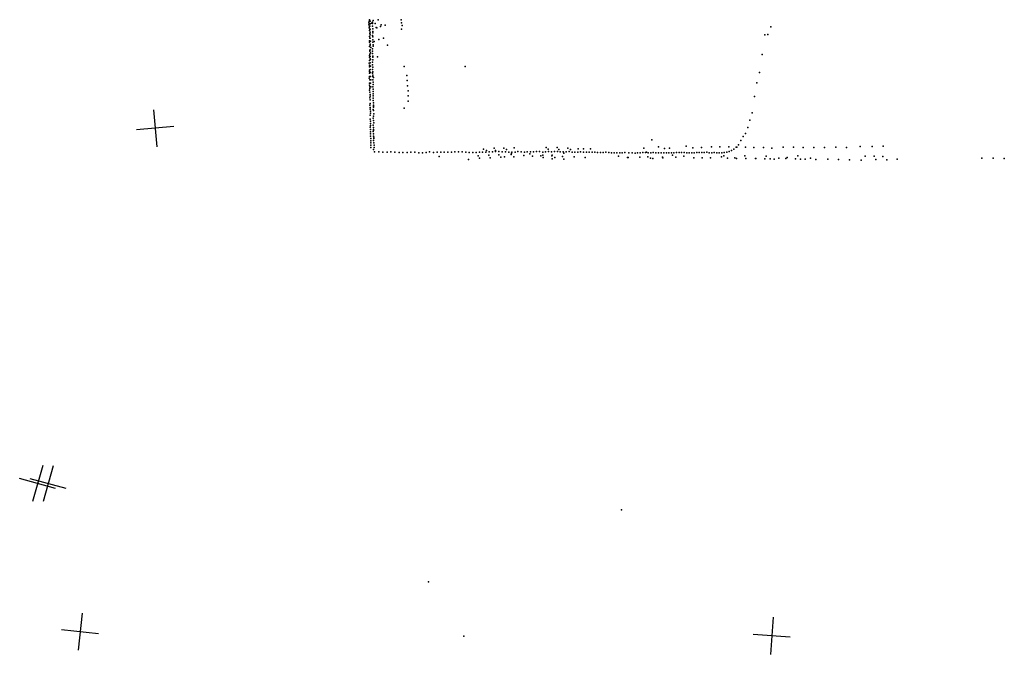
# Model space of a CAD drawing. Header units: millimetres. Extents: x -28060 to 102568, y -43892 to 51757.
# Tile 4 of 25: x 559 to 11129, y -15151 to -8332. Entities that reach past the tile are written whole.
import ezdxf

# ---------------------------------------------------------------- set-up
doc = ezdxf.new("R2010")
doc.units = ezdxf.units.MM
doc.layers.add('P', color=9, linetype='Continuous')
doc.layers.add('PANOS', color=10, linetype='Continuous')

msp = doc.modelspace()

# ---------------------------------------------------------------- linework, layer by layer
at = {"layer": 'P'}
for p in [(4313, -8346), (4316, -8332), (4322, -8348), (4353, -8342), (4406, -8335), (4653, -8334), (4307, -8386), (4309, -8358), (4312, -8374), (4312, -8419), (4313, -8404), (4315, -8450), (4318, -8400), (4319, -8403), (4319, -8438), (4320, -8375), (4320, -8434), (4335, -8369), (4347, -8374), (4348, -8359), (4348, -8402), (4349, -8431), (4376, -8372), (4385, -8415), (4393, -8420), (4431, -8406), (4438, -8386), (4482, -8391), (4658, -8366), (4659, -8433), (4666, -8396), (8623, -8409), (4315, -8511), (4315, -8558), (4318, -8529), (4319, -8482), (4320, -8465), (4320, -8496), (4320, -8532), (4347, -8503), (4349, -8474), (4349, -8516), (4350, -8547), (4352, -8458), (4414, -8544), (4463, -8531), (8558, -8496), (8590, -8493), (4316, -8573), (4316, -8621), (4319, -8659), (4320, -8595), (4320, -8607), (4320, -8656), (4324, -8563), (4329, -8632), (4346, -8644), (4351, -8575), (4353, -8601), (4353, -8615), (4363, -8565), (4506, -8606), (4314, -8718), (4314, -8735), (4315, -8769), (4317, -8670), (4319, -8704), (4320, -8726), (4320, -8754), (4324, -8690), (4324, -8759), (4347, -8670), (4347, -8697), (4349, -8723), (4350, -8763), (4351, -8736), (4399, -8733), (8528, -8705), (4312, -8801), (4315, -8820), (4315, -8837), (4316, -8873), (4322, -8796), (4323, -8868), (4326, -8830), (4346, -8790), (4346, -8816), (4346, -8867), (4351, -8841), (4688, -8834), (5340, -8834), (4312, -8959), (4315, -8907), (4316, -8890), (4316, -8944), (4317, -8980), (4324, -8900), (4324, -8942), (4328, -8977), (4345, -8905), (4349, -8930), (4351, -8891), (4351, -8942), (4351, -8979), (4356, -8953), (4714, -8933), (8500, -8899), (4314, -9015), (4315, -9034), (4317, -9054), (4318, -9073), (4324, -9015), (4329, -9054), (4350, -9055), (4353, -9004), (4353, -9078), (4354, -9029), (4718, -8985), (4721, -9042), (8473, -9012), (4315, -9091), (4317, -9112), (4319, -9171), (4321, -9153), (4321, -9193), (4323, -9136), (4353, -9128), (4354, -9102), (4354, -9152), (4354, -9176), (4729, -9096), (4731, -9152), (8447, -9159), (4319, -9252), (4321, -9233), (4321, -9274), (4323, -9295), (4353, -9297), (4355, -9201), (4356, -9225), (4356, -9273), (4357, -9249), (4358, -9261), (4686, -9281), (4730, -9209), (4321, -9400), (4323, -9359), (4324, -9316), (4325, -9338), (4354, -9392), (4357, -9309), (4357, -9369), (4362, -9345), (8424, -9332), (4323, -9488), (4324, -9424), (4325, -9446), (4325, -9469), (4353, -9464), (4356, -9416), (4356, -9511), (4357, -9489), (4361, -9440), (8375, -9492), (8399, -9413), (4324, -9513), (4324, -9536), (4324, -9558), (4325, -9582), (4329, -9610), (4354, -9535), (4356, -9523), (4358, -9559), (4359, -9583), (4360, -9595), (4360, -9607), (8324, -9586), (8351, -9556), (4328, -9705), (4329, -9657), (4329, -9681), (4330, -9634), (4356, -9630), (4362, -9655), (4364, -9679), (4364, -9704), (5539, -9723), (5653, -9713), (5756, -9712), (5867, -9709), (6210, -9705), (6330, -9705), (6442, -9713), (6556, -9721), (6612, -9719), (6687, -9718), (7260, -9713), (7345, -9623), (7417, -9698), (7480, -9715), (7536, -9713), (7714, -9690), (7786, -9710), (7879, -9707), (7985, -9698), (8074, -9699), (8171, -9697), (8225, -9724), (8250, -9701), (8256, -9702), (8276, -9675), (8299, -9630), (8349, -9703), (8440, -9706), (8543, -9706), (8633, -9712), (8756, -9703), (8866, -9701), (8969, -9705), (9083, -9705), (9198, -9704), (9319, -9702), (9434, -9705), (9582, -9695), (9709, -9694), (9829, -9692), (4359, -9727), (4367, -9751), (4413, -9753), (4459, -9756), (4503, -9755), (4544, -9752), (4588, -9755), (4633, -9758), (4674, -9758), (4718, -9759), (4758, -9757), (4800, -9757), (4845, -9763), (4884, -9761), (4924, -9760), (4959, -9753), (5002, -9759), (5040, -9755), (5064, -9801), (5079, -9755), (5116, -9754), (5156, -9755), (5194, -9755), (5231, -9751), (5270, -9753), (5308, -9753), (5347, -9756), (5386, -9760), (5422, -9758), (5460, -9758), (5481, -9796), (5495, -9756), (5497, -9821), (5529, -9755), (5565, -9756), (5570, -9736), (5595, -9787), (5598, -9752), (5609, -9815), (5634, -9753), (5667, -9739), (5668, -9750), (5703, -9750), (5704, -9784), (5724, -9809), (5739, -9752), (5765, -9806), (5774, -9753), (5785, -9728), (5809, -9755), (5835, -9781), (5840, -9766), (5844, -9757), (5863, -9804), (5878, -9756), (5908, -9750), (5943, -9753), (5970, -9793), (5977, -9755), (6008, -9751), (6037, -9774), (6042, -9753), (6063, -9800), (6075, -9752), (6106, -9749), (6138, -9747), (6153, -9794), (6174, -9755), (6175, -9789), (6177, -9813), (6204, -9751), (6232, -9725), (6235, -9748), (6268, -9752), (6273, -9795), (6277, -9786), (6277, -9826), (6299, -9750), (6303, -9814), (6331, -9749), (6348, -9727), (6363, -9751), (6388, -9803), (6395, -9753), (6401, -9829), (6402, -9767), (6426, -9751), (6457, -9750), (6472, -9727), (6490, -9754), (6511, -9807), (6520, -9754), (6551, -9755), (6580, -9751), (6613, -9756), (6629, -9812), (6643, -9757), (6672, -9755), (6703, -9756), (6733, -9757), (6763, -9758), (6793, -9758), (6823, -9760), (6851, -9756), (6882, -9758), (6912, -9762), (6941, -9761), (6971, -9764), (6988, -9797), (7000, -9764), (7028, -9761), (7057, -9760), (7085, -9814), (7090, -9813), (7097, -9764), (7135, -9761), (7165, -9765), (7193, -9764), (7218, -9809), (7221, -9763), (7248, -9759), (7277, -9760), (7287, -9754), (7301, -9805), (7306, -9762), (7331, -9820), (7334, -9762), (7356, -9822), (7361, -9759), (7389, -9762), (7417, -9762), (7445, -9763), (7459, -9808), (7463, -9818), (7473, -9761), (7501, -9763), (7528, -9762), (7556, -9762), (7566, -9788), (7583, -9762), (7604, -9811), (7610, -9760), (7637, -9759), (7664, -9758), (7687, -9798), (7691, -9759), (7720, -9764), (7746, -9761), (7773, -9761), (7795, -9815), (7800, -9761), (7827, -9758), (7855, -9760), (7882, -9760), (7886, -9815), (7908, -9758), (7935, -9757), (7962, -9762), (7976, -9817), (7989, -9761), (8015, -9760), (8042, -9763), (8069, -9764), (8093, -9807), (8095, -9762), (8118, -9794), (8122, -9760), (8149, -9757), (8159, -9821), (8174, -9750), (8200, -9739), (8235, -9818), (8254, -9823), (8344, -9795), (8355, -9822), (8457, -9825), (8460, -9822), (8557, -9827), (8573, -9799), (8615, -9827), (8707, -9819), (8783, -9824), (8799, -9813), (8886, -9827), (8914, -9794), (9047, -9819), (9636, -9797), (9733, -9799), (9826, -9803), (10889, -9820), (11011, -9821), (11129, -9824), (5377, -9836), (8657, -9830), (8942, -9831), (8993, -9832), (9107, -9834), (9236, -9830), (9350, -9835), (9468, -9839), (9592, -9841), (9749, -9833), (9869, -9837), (9978, -9832), (7020, -13597), (4949, -14372), (5327, -14957)]:
    msp.add_point(p, dxfattribs=at)
at = {"layer": 'PANOS'}
for points in [[(1997, -9299), (2032, -9697)], [(2214, -9481), (1815, -9515)], [(807, -13123), (696, -13508)], [(918, -13124), (813, -13510)], [(944, -13371), (559, -13260)], [(1059, -13370), (672, -13265)], [(1229, -14710), (1186, -15108)], [(8647, -14752), (8618, -15151)], [(1406, -14931), (1009, -14887)], [(8832, -14966), (8433, -14937)]]:
    msp.add_lwpolyline(points, dxfattribs=at)

doc.saveas('drawing.dxf')
